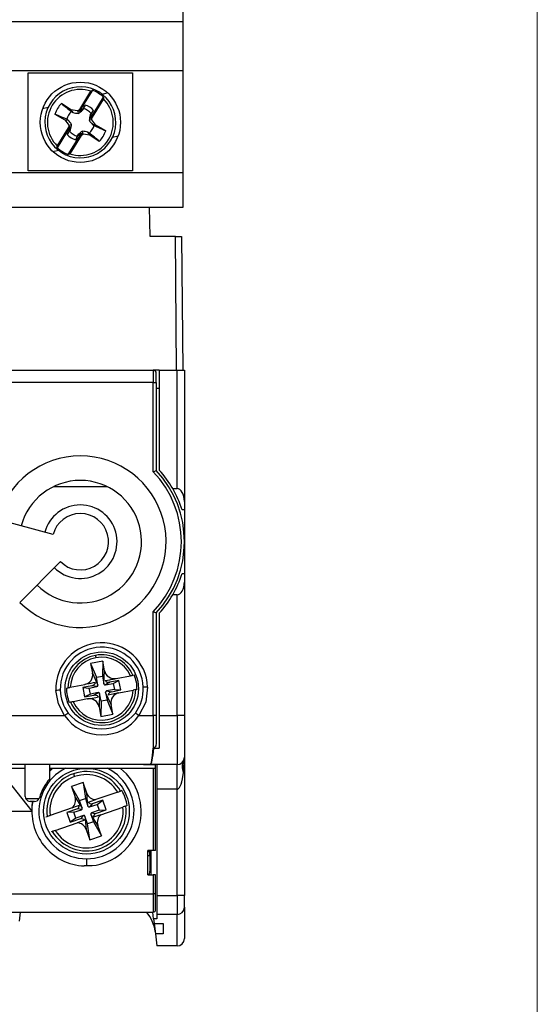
# Model space of a CAD drawing. Header units: millimetres. Extents: x 0 to 432, y 0 to 279.
# Tile 26 of 33: x 411 to 432, y 114 to 155. Entities that reach past the tile are written whole.
import ezdxf

# ---------------------------------------------------------------- set-up
doc = ezdxf.new("R2010")
doc.units = ezdxf.units.MM
doc.linetypes.add('SLD-Solid', pattern=[0])
doc.layers.add('SLD-DEFPOINTS', color=7, linetype='Continuous')

# ---------------------------------------------------------------- blocks, each defined once
blk = doc.blocks.new('Block2')
at = {"color": 7, "linetype": 'SLD-Solid', "lineweight": 18}
blk.add_line((431.8, 279.4), (431.8, 0), dxfattribs=at)

msp = doc.modelspace()

# ---------------------------------------------------------------- linework, layer by layer
at = {"color": 7, "linetype": 'SLD-Solid', "lineweight": 18}
msp.add_line((431.8, 0), (431.8, 279.4), dxfattribs=at)
for p, q in [((417.342, 154.443), (417.342, 158.768)), ((394.942, 154.443), (417.342, 154.443)), ((417.342, 152.443), (417.342, 154.443)), ((394.942, 152.443), (417.342, 152.443)), ((411.017, 148.359), (411.017, 152.359)), ((411.017, 152.359), (415.267, 152.359)), ((415.267, 152.359), (415.267, 148.359)), ((417.342, 148.283), (417.342, 152.443)), ((413.633, 151.643), (413.1, 150.77)), ((413.115, 150.859), (413.57, 151.604)), ((414.262, 151.531), (414.035, 151.476)), ((412.755, 150.839), (412.368, 151.099)), ((413.552, 150.493), (414.086, 151.366)), ((414.082, 151.291), (413.627, 150.546)), ((411.827, 150.944), (411.6, 150.889)), ((413.029, 150.797), (412.755, 150.839)), ((412.755, 150.839), (412.832, 150.732)), ((413.115, 150.859), (413.029, 150.797)), ((413.029, 150.797), (413.056, 150.691)), ((413.242, 150.873), (413.1, 150.77)), ((413.1, 150.77), (413.115, 150.859)), ((413.242, 150.873), (413.236, 150.83)), ((413.333, 151.037), (413.242, 150.873)), ((413.579, 150.667), (413.684, 150.823)), ((412.104, 150.665), (412.511, 150.44)), ((412.511, 150.44), (412.674, 150.215)), ((412.511, 150.44), (412.646, 150.427)), ((413.611, 150.441), (413.5, 150.42)), ((413.579, 150.667), (413.542, 150.643)), ((413.552, 150.493), (413.579, 150.667)), ((413.627, 150.546), (413.552, 150.493)), ((413.611, 150.441), (413.627, 150.546)), ((413.774, 150.216), (413.611, 150.441)), ((412.733, 150.17), (412.199, 149.296)), ((412.202, 149.365), (412.658, 150.111)), ((412.706, 149.996), (412.601, 149.84)), ((412.651, 149.02), (413.185, 149.893)), ((412.674, 150.215), (412.658, 150.111)), ((412.658, 150.111), (412.733, 150.17)), ((412.674, 150.215), (412.785, 150.247)), ((412.733, 150.17), (412.706, 149.996)), ((412.706, 149.996), (412.743, 150.023)), ((413.043, 149.79), (413.185, 149.893)), ((413.185, 149.893), (413.17, 149.798)), ((413.255, 149.86), (413.229, 149.976)), ((413.53, 149.817), (413.452, 149.934)), ((413.774, 150.216), (413.639, 150.239)), ((414.181, 149.991), (413.774, 150.216)), ((413.17, 149.798), (412.714, 149.053)), ((412.952, 149.625), (413.043, 149.79)), ((413.049, 149.836), (413.043, 149.79)), ((413.17, 149.798), (413.255, 149.86)), ((413.255, 149.86), (413.53, 149.817)), ((413.53, 149.817), (413.916, 149.558)), ((414.459, 149.729), (414.686, 149.784)), ((412.02, 149.141), (412.246, 149.195)), ((394.942, 148.283), (417.342, 148.283)), ((415.267, 148.359), (411.017, 148.359)), ((417.342, 146.868), (417.342, 148.283)), ((394.942, 146.868), (417.342, 146.868)), ((415.992, 145.668), (415.971, 146.868)), ((417.025, 145.668), (415.992, 145.668)), ((417.025, 145.668), (417.275, 145.668)), ((417.072, 140.218), (417.025, 145.668)), ((417.275, 145.668), (417.322, 140.218)), ((396.167, 140.218), (416.117, 140.218)), ((416.367, 140.218), (416.117, 140.218)), ((416.117, 140.218), (416.117, 139.718)), ((416.242, 139.718), (416.242, 140.093)), ((416.367, 140.218), (417.092, 140.218)), ((416.367, 140.218), (416.367, 136.137)), ((417.092, 135.384), (417.092, 140.218)), ((417.092, 140.218), (417.392, 140.218)), ((417.392, 140.218), (417.392, 134.864)), ((416.117, 139.718), (396.167, 139.718)), ((416.117, 136.075), (416.117, 139.718)), ((416.117, 139.718), (416.242, 139.718)), ((416.242, 139.718), (416.242, 136.125)), ((416.367, 139.468), (416.242, 139.468)), ((412.053, 135.468), (414.232, 135.468)), ((416.915, 135.384), (417.092, 135.384)), ((417.392, 134.864), (417.392, 134.518)), ((417.392, 134.518), (417.294, 134.518)), ((417.392, 134.518), (417.392, 131.918)), ((412.032, 133.515), (409.762, 134.124)), ((410.667, 130.743), (412.329, 132.405)), ((417.294, 131.918), (417.392, 131.918)), ((417.392, 131.918), (417.392, 131.571)), ((417.392, 131.571), (417.392, 126.118)), ((417.092, 131.052), (416.915, 131.052)), ((417.092, 126.118), (417.092, 131.052)), ((416.117, 126.118), (416.117, 130.36)), ((416.242, 130.31), (416.242, 126.118)), ((416.367, 130.299), (416.367, 126.118)), ((414.054, 128.345), (413.563, 128.251)), ((413.563, 128.251), (413.639, 127.858)), ((413.563, 128.251), (413.8, 127.685)), ((414.054, 128.345), (414.045, 127.732)), ((414.13, 127.952), (414.054, 128.345)), ((413.639, 127.858), (413.861, 127.366)), ((414.107, 127.413), (414.13, 127.952)), ((412.733, 127.275), (413.322, 127.389)), ((413.8, 127.685), (414.045, 127.732)), ((413.861, 127.366), (413.8, 127.685)), ((414.045, 127.732), (414.107, 127.413)), ((414.346, 127.483), (414.165, 127.374)), ((414.165, 127.374), (414.485, 127.435)), ((414.716, 127.554), (414.346, 127.483)), ((414.485, 127.435), (414.716, 127.554)), ((414.485, 127.435), (414.532, 127.19)), ((414.599, 127.636), (415.188, 127.749)), ((414.791, 127.166), (414.716, 127.554)), ((415.289, 127.769), (415.342, 127.779)), ((412.579, 127.246), (412.632, 127.256)), ((413.614, 127.341), (413.243, 127.27)), ((413.243, 127.27), (413.318, 126.881)), ((413.243, 127.27), (413.503, 127.246)), ((413.55, 127), (413.318, 126.881)), ((413.503, 127.246), (413.822, 127.307)), ((413.55, 127), (413.503, 127.246)), ((413.869, 127.062), (413.55, 127)), ((413.822, 127.307), (413.614, 127.341)), ((413.689, 126.953), (413.869, 127.062)), ((413.928, 127.022), (413.904, 126.483)), ((413.989, 126.703), (413.928, 127.022)), ((414.395, 126.578), (414.173, 127.07)), ((414.173, 127.07), (414.235, 126.751)), ((414.532, 127.19), (414.213, 127.128)), ((414.213, 127.128), (414.421, 127.094)), ((414.421, 127.094), (414.791, 127.166)), ((414.532, 127.19), (414.791, 127.166)), ((414.712, 127.046), (415.302, 127.16)), ((415.456, 127.19), (415.402, 127.179)), ((412.746, 126.667), (412.693, 126.657)), ((413.436, 126.8), (412.846, 126.686)), ((413.318, 126.881), (413.689, 126.953)), ((413.989, 126.703), (413.98, 126.09)), ((414.235, 126.751), (413.989, 126.703)), ((414.235, 126.751), (414.471, 126.185)), ((413.904, 126.483), (413.98, 126.09)), ((413.98, 126.09), (414.471, 126.185)), ((414.471, 126.185), (414.395, 126.578)), ((410.284, 126.118), (412.501, 126.118)), ((415.534, 126.118), (416.117, 126.118)), ((416.117, 126.118), (416.117, 124.795)), ((416.242, 126.118), (416.117, 126.118)), ((416.242, 126.118), (416.242, 124.993)), ((416.367, 126.118), (416.367, 124.795)), ((416.367, 126.118), (417.092, 126.118)), ((417.092, 126.118), (417.092, 124.118)), ((417.392, 126.118), (417.092, 126.118)), ((417.392, 126.118), (417.392, 124.418)), ((416.142, 124.799), (416.142, 124.795)), ((416.142, 124.795), (416.367, 124.795)), ((417.356, 123.802), (417.392, 124.418)), ((417.392, 124.418), (417.392, 118.779)), ((410.742, 124.118), (406.792, 124.118)), ((410.892, 123.968), (409.767, 123.968)), ((409.767, 123.968), (411.157, 122.218)), ((410.892, 124.118), (410.742, 124.118)), ((412.042, 124.118), (410.742, 124.118)), ((411.892, 124.118), (410.892, 124.118)), ((410.892, 122.818), (410.892, 124.118)), ((412.042, 124.118), (411.892, 124.118)), ((411.892, 123.541), (411.892, 124.118)), ((416.217, 123.968), (411.892, 123.968)), ((411.892, 123.858), (412.002, 123.968)), ((412.004, 123.968), (411.892, 123.867)), ((415.992, 124.118), (412.042, 124.118)), ((417.092, 124.118), (415.992, 124.118)), ((416.117, 123.968), (416.117, 120.618)), ((416.217, 124.092), (416.217, 124.118)), ((416.217, 123.968), (416.217, 124.092)), ((416.217, 120.618), (416.217, 123.968)), ((416.267, 124.118), (416.267, 123.118)), ((417.092, 123.118), (417.092, 124.118)), ((413.255, 123.387), (412.782, 123.224)), ((413.401, 122.961), (413.255, 123.387)), ((413.255, 123.387), (413.348, 122.731)), ((412.782, 123.224), (412.928, 122.798)), ((413.111, 122.65), (412.782, 123.224)), ((414.667, 123), (413.77, 122.691)), ((414.841, 123.06), (414.787, 123.041)), ((417.092, 123.118), (416.267, 123.118)), ((416.267, 123.118), (416.267, 118.779)), ((417.092, 118.779), (417.092, 123.118)), ((411.449, 122.718), (410.919, 122.718)), ((411.276, 122.618), (411.092, 122.618)), ((412.928, 122.798), (413.217, 122.343)), ((413.111, 122.65), (413.348, 122.731)), ((413.217, 122.343), (413.111, 122.65)), ((413.348, 122.731), (413.454, 122.424)), ((413.454, 122.424), (413.401, 122.961)), ((414.057, 122.668), (413.619, 122.518)), ((413.824, 122.499), (414.057, 122.668)), ((414.193, 122.272), (414.057, 122.668)), ((408.377, 122.218), (411.157, 122.218)), ((412.804, 122.359), (411.906, 122.05)), ((413.029, 122.315), (412.591, 122.164)), ((412.879, 122.173), (412.591, 122.164)), ((412.591, 122.164), (412.728, 121.767)), ((412.879, 122.173), (413.186, 122.279)), ((412.96, 121.937), (412.879, 122.173)), ((413.517, 122.393), (413.824, 122.499)), ((413.906, 122.262), (413.598, 122.157)), ((413.756, 122.121), (414.193, 122.272)), ((413.824, 122.499), (413.906, 122.262)), ((413.906, 122.262), (414.193, 122.272)), ((413.981, 122.077), (414.878, 122.385)), ((415.052, 122.445), (414.999, 122.427)), ((411.732, 121.99), (411.786, 122.009)), ((412.96, 121.937), (412.728, 121.767)), ((412.728, 121.767), (413.165, 121.918)), ((413.268, 122.043), (412.96, 121.937)), ((413.331, 122.012), (413.384, 121.475)), ((413.437, 121.704), (413.331, 122.012)), ((413.673, 121.786), (413.437, 121.704)), ((413.856, 121.637), (413.567, 122.093)), ((413.567, 122.093), (413.673, 121.786)), ((413.673, 121.786), (414.003, 121.212)), ((411.997, 121.394), (411.944, 121.376)), ((412.118, 121.436), (413.015, 121.744)), ((413.384, 121.475), (413.53, 121.049)), ((413.53, 121.049), (413.437, 121.704)), ((414.003, 121.212), (413.856, 121.637)), ((413.53, 121.049), (414.003, 121.212)), ((416.117, 120.618), (415.892, 120.618)), ((415.892, 119.618), (415.892, 120.618)), ((415.892, 120.569), (415.973, 120.569)), ((415.972, 120.618), (415.973, 120.569)), ((415.973, 120.419), (415.973, 120.569)), ((416.017, 120.618), (416.017, 119.618)), ((416.217, 120.618), (416.117, 120.618)), ((413.392, 120.275), (413.392, 119.997)), ((415.892, 120.416), (415.974, 120.416)), ((415.973, 120.419), (415.975, 119.807)), ((413.304, 119.986), (413.304, 119.997)), ((413.304, 119.997), (413.392, 119.997)), ((413.392, 119.997), (413.628, 119.997)), ((415.892, 119.618), (416.117, 119.618)), ((416.117, 119.618), (416.117, 118.847)), ((416.217, 119.618), (416.117, 119.618)), ((416.217, 118.847), (416.217, 119.618)), ((396.167, 118.847), (416.117, 118.847)), ((416.117, 118.847), (416.117, 118.097)), ((416.217, 118.847), (416.117, 118.847)), ((416.217, 118.197), (416.217, 118.847)), ((416.267, 118.779), (417.092, 118.779)), ((416.267, 118.779), (416.267, 118.006)), ((417.392, 118.779), (417.092, 118.779)), ((417.092, 118.779), (417.092, 118.006)), ((417.392, 118.296), (417.392, 118.779)), ((417.392, 118.296), (417.392, 117.018)), ((396.167, 118.097), (416.117, 118.097)), ((410.69, 118.097), (410.644, 117.731)), ((416.128, 117.83), (416.095, 118.097)), ((416.128, 117.83), (416.153, 117.629)), ((416.267, 117.83), (416.128, 117.83)), ((417.092, 118.006), (416.267, 118.006)), ((416.267, 118.006), (416.267, 117.83)), ((417.092, 116.718), (417.092, 118.006)), ((416.153, 117.629), (416.517, 117.629)), ((416.153, 117.629), (416.205, 117.215)), ((416.517, 117.629), (416.517, 117.215)), ((416.517, 117.215), (416.205, 117.215)), ((416.205, 117.215), (416.267, 116.718)), ((417.092, 116.718), (416.267, 116.718))]:
    msp.add_line(p, q)
at = {"flags": 128}
for points in [[(416.117, 130.36), (416.147, 130.349), (416.171, 130.339), (416.204, 130.326), (416.221, 130.319), (416.233, 130.315), (416.24, 130.312), (416.242, 130.31)], [(413.755, 128.578), (413.757, 128.567), (413.762, 128.54), (413.768, 128.511), (413.774, 128.48)], [(413.763, 127.474), (413.659, 127.454), (413.57, 127.437), (413.496, 127.423), (413.438, 127.412), (413.368, 127.398), (413.338, 127.392), (413.322, 127.389)], [(414.158, 127.55), (414.257, 127.57), (414.348, 127.587), (414.422, 127.601), (414.481, 127.613), (414.551, 127.626), (414.581, 127.632), (414.599, 127.636)], [(415.188, 127.749), (415.222, 127.756), (415.253, 127.762), (415.275, 127.766), (415.287, 127.768), (415.289, 127.769)], [(412.324, 127.156), (412.293, 127.155), (412.25, 127.153), (412.199, 127.151), (412.145, 127.15)], [(412.501, 126.118), (412.246, 126.607), (412.145, 127.15)], [(412.632, 127.256), (412.641, 127.258), (412.659, 127.261), (412.685, 127.266), (412.717, 127.272), (412.733, 127.275)], [(414.712, 127.046), (414.683, 127.041), (414.639, 127.032), (414.524, 127.01), (414.272, 126.961)], [(415.402, 127.179), (415.394, 127.178), (415.376, 127.174), (415.349, 127.169), (415.317, 127.163), (415.302, 127.16)], [(415.89, 127.286), (415.81, 126.672), (415.534, 126.118)], [(415.89, 127.286), (415.836, 127.284), (415.785, 127.282), (415.741, 127.281), (415.711, 127.28)], [(412.846, 126.686), (412.812, 126.68), (412.782, 126.674), (412.76, 126.67), (412.748, 126.667), (412.746, 126.667)], [(413.436, 126.8), (413.465, 126.806), (413.508, 126.814), (413.623, 126.836), (413.772, 126.865), (413.877, 126.885)], [(412.645, 126.223), (412.622, 126.206), (412.588, 126.181), (412.546, 126.151), (412.501, 126.118)], [(415.534, 126.118), (415.489, 126.151), (415.447, 126.181), (415.413, 126.206), (415.389, 126.223)], [(416.242, 124.993), (416.224, 124.887), (416.199, 124.841), (416.169, 124.812), (416.141, 124.798), (416.117, 124.795)], [(417.092, 123.118), (417.117, 123.122), (417.141, 123.135), (417.188, 123.186), (417.254, 123.322), (417.285, 123.423), (417.315, 123.546), (417.356, 123.802)], [(412.865, 123.75), (412.87, 123.736), (412.881, 123.703), (412.893, 123.668), (412.906, 123.632)], [(414.667, 123), (414.708, 123.014), (414.744, 123.026), (414.771, 123.036), (414.785, 123.041), (414.787, 123.041)], [(411.157, 122.218), (411.188, 122.587), (411.196, 122.618)], [(413.468, 122.587), (413.547, 122.615), (413.77, 122.691)], [(412.804, 122.359), (412.941, 122.406), (413.106, 122.463)], [(413.186, 122.279), (413.187, 122.279), (413.187, 122.279), (413.187, 122.28), (413.187, 122.28), (413.187, 122.28), (413.181, 122.283), (413.111, 122.298), (413.029, 122.315)], [(413.619, 122.518), (413.565, 122.454), (413.538, 122.422), (413.519, 122.399), (413.516, 122.394), (413.516, 122.393), (413.516, 122.393), (413.516, 122.393), (413.517, 122.393), (413.517, 122.393), (413.517, 122.393)], [(414.999, 122.427), (414.989, 122.423), (414.967, 122.416), (414.935, 122.405), (414.897, 122.392), (414.878, 122.385)], [(411.786, 122.009), (411.796, 122.012), (411.818, 122.02), (411.849, 122.031), (411.888, 122.044), (411.906, 122.05)], [(413.317, 121.848), (413.237, 121.821), (413.015, 121.744)], [(413.165, 121.918), (413.22, 121.982), (413.247, 122.013), (413.266, 122.036), (413.269, 122.042), (413.269, 122.043), (413.269, 122.043), (413.268, 122.043), (413.268, 122.043), (413.268, 122.043), (413.268, 122.043)], [(413.598, 122.157), (413.598, 122.156), (413.598, 122.156), (413.597, 122.156), (413.597, 122.156), (413.597, 122.155), (413.604, 122.153), (413.673, 122.138), (413.756, 122.121)], [(413.981, 122.077), (413.843, 122.029), (413.679, 121.973)], [(412.118, 121.436), (412.077, 121.422), (412.041, 121.409), (412.014, 121.4), (411.999, 121.395), (411.997, 121.394)], [(415.975, 119.807), (415.953, 119.66), (415.934, 119.618)]]:
    msp.add_lwpolyline(points, dxfattribs=at)
for centre, radius in [((413.142, 150.334), 1.639), ((414.017, 127.218), 1.5), ((413.392, 122.218), 1.75)]:
    msp.add_circle(centre, radius)
for centre, radius, start, end in [((413.142, 150.334), 1.449, 103.5648, 283.5659), ((413.142, 150.328), 1.346, 71.447, 225.6827), ((413.142, 150.334), 1.449, 283.5648, 103.5659), ((413.142, 150.331), 1.4, 47.6563, 69.4747), ((413.142, 150.328), 1.092, 135.118, 162.0116), ((413.142, 150.328), 1.346, 251.4469, 45.6827), ((413.142, 150.333), 0.572, 129.8123, 167.3174), ((413.142, 150.333), 0.573, 39.8132, 77.3177), ((413.142, 150.331), 0.731, 42.2491, 74.8818), ((413.142, 150.333), 0.573, 219.8134, 257.3175), ((413.142, 150.333), 0.573, 309.8129, 347.3168), ((413.142, 150.328), 1.092, 315.1179, 342.0118), ((413.142, 150.331), 0.731, 222.2495, 254.8819), ((413.142, 150.331), 1.4, 227.6568, 249.4744), ((416.117, 140.093), 0.125, 0, 90), ((413.142, 133.218), 3.5, 225, 165), ((412.721, 144.769), 9.333, 291.338, 292.1641), ((413.142, 133.218), 4.125, 316.1547, 43.8453), ((413.142, 133.218), 4.25, 316.8371, 43.1629), ((413.142, 133.218), 4.35, 29.8636, 42.151), ((413.142, 133.218), 2.5, 225, 165), ((413.142, 133.218), 4.35, 17.3886, 29.8636), ((413.142, 133.218), 1.5, 225, 165), ((413.142, 133.218), 1.15, 225, 165), ((413.142, 133.218), 4.35, 330.1364, 342.6114), ((413.142, 133.218), 4.35, 317.849, 330.1364), ((414.017, 127.218), 1.874, 2.0886, 182.0886), ((414.017, 127.218), 1.695, 2.0886, 182.0886), ((414.017, 127.218), 1.386, 23.4256, 100.9204), ((414.017, 127.218), 1.386, 100.9204, 178.4152), ((414.017, 127.218), 1.286, 100.9202, 177.429), ((414.017, 127.218), 1.286, 24.4118, 100.9206), ((413.246, 127.782), 0.4, 280.92, 10.9207), ((414.523, 128.028), 0.4, 190.9202, 280.9207), ((413.577, 127.534), 0.196, 280.9246, 342.3175), ((414.156, 127.423), 0.05, 190.9195, 280.9218), ((414.309, 127.675), 0.196, 219.5229, 280.92), ((414.017, 127.218), 1.439, 358.8852, 22.9556), ((414.017, 127.218), 1.695, 182.0886, 215.9517), ((414.017, 127.218), 1.439, 178.8852, 202.9556), ((414.017, 127.218), 1.386, 203.4256, 358.4152), ((414.017, 127.218), 1.286, 204.4119, 357.4289), ((413.812, 127.356), 0.05, 280.9237, 10.9171), ((413.879, 127.013), 0.05, 10.9194, 100.9219), ((414.222, 127.079), 0.05, 100.9213, 190.9182), ((414.458, 126.902), 0.196, 100.9206, 162.3181), ((414.788, 126.654), 0.4, 100.9202, 190.9205), ((414.017, 127.218), 1.695, 324.0483, 2.0886), ((413.512, 126.407), 0.4, 10.9214, 100.9206), ((413.726, 126.761), 0.196, 39.5191, 100.9238), ((414.017, 127.373), 1.79, 219.984, 320.016), ((414.017, 127.185), 1.854, 215.1259, 324.8741), ((417.092, 124.418), 0.3, 270, 360), ((417.849, 124.039), 0.547, 154.3136, 205.6864), ((413.392, 122.218), 1.943, 115.7309, 270), ((413.392, 122.218), 1.62, 30.5564, 108.9834), ((413.392, 122.218), 1.943, 270, 64.2691), ((413.392, 122.218), 2.234, 276.0467, 51.5774), ((413.392, 122.218), 2, 138.5904, 164.1734), ((413.392, 122.218), 1.62, 108.9834, 187.4103), ((413.392, 122.218), 1.495, 108.9833, 186.4317), ((413.392, 122.218), 1.495, 31.5351, 108.9834), ((413.392, 122.218), 1.676, 7.7996, 30.1671), ((411.092, 122.818), 0.2, 180, 210), ((411.092, 122.818), 0.2, 210, 270), ((413.388, 122.211), 2.227, 169.4772, 267.8323), ((411.276, 122.818), 0.2, 270, 330), ((411.276, 122.818), 0.2, 330, 344.1734), ((412.55, 122.668), 0.4, 309.3475, 18.9834), ((413.779, 123.091), 0.4, 198.9833, 268.6199), ((413.619, 122.716), 0.198, 220.3322, 270.177), ((413.392, 122.218), 1.62, 210.5564, 7.4103), ((413.392, 122.218), 1.495, 211.5351, 6.4316), ((412.908, 122.471), 0.198, 307.7942, 357.6306), ((413.17, 122.326), 0.05, 288.9823, 18.9825), ((413.501, 122.44), 0.05, 198.9796, 288.9861), ((413.166, 121.72), 0.198, 40.3322, 90.177), ((413.284, 121.995), 0.05, 18.9906, 108.9751), ((413.615, 122.109), 0.05, 108.9855, 198.9819), ((413.877, 121.965), 0.198, 127.7915, 177.6333), ((414.235, 121.767), 0.4, 129.3474, 198.9834), ((413.005, 121.344), 0.4, 18.985, 88.6185), ((416.117, 118.197), 0.1, 269.9997, 359.9993), ((417.097, 118.301), 0.295, 269.0239, 358.9896), ((414.706, 117.118), 1.5, 7.125, 40.7285), ((417.092, 117.018), 0.3, 270, 360)]:
    msp.add_arc(centre, radius, start, end)
for centre, major_axis, ratio, start_param, end_param in [((417.092, 134.864), (0, 0.52), 0.57735, 4.712389, 6.283185), ((417.092, 131.571), (0, 0.52), 0.57735, 3.141593, 4.712389), ((415.992, 126.118), (0, 2), 0.1, 3.141593, 3.989655), ((415.992, 126.118), (0, 2), 0.083333, 3.141593, 3.989655), ((415.717, 124.092), (0.5, 0), 0.051724, 0, 1.570796)]:
    msp.add_ellipse(centre, major_axis=major_axis, ratio=ratio, start_param=start_param, end_param=end_param)
for points, knots in [([(412.802, 151.743), (412.802, 151.744), (412.802, 151.745), (412.804, 151.737), (412.805, 151.734)], [0, 0, 0, 0, 0.666886, 1, 1, 1, 1]), ([(412.584, 150.459), (412.466, 150.51), (412.349, 150.56), (412.232, 150.61), (412.189, 150.629), (412.146, 150.647), (412.104, 150.665)], [0, 0, 0, 0, 0.001526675, 0.001526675, 0.001526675, 0.00208361, 0.00208361, 0.00208361, 0.00208361]), ([(413.701, 150.207), (413.819, 150.154), (413.936, 150.101), (414.053, 150.048), (414.096, 150.029), (414.138, 150.01), (414.181, 149.991)], [0, 0, 0, 0, 0.001526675, 0.001526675, 0.001526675, 0.00208361, 0.00208361, 0.00208361, 0.00208361]), ([(413.48, 148.935), (413.48, 148.933), (413.483, 148.924), (413.483, 148.925), (413.482, 148.925)], [0, 0, 0, 0, 0.198483, 1, 1, 1, 1])]:
    msp.add_open_spline(points, degree=3, knots=knots)
for points in [[(413.57, 151.604), (413.592, 151.617), (413.612, 151.63), (413.633, 151.643)], [(412.368, 151.099), (412.504, 150.99), (412.639, 150.882), (412.776, 150.773)], [(414.086, 151.366), (414.085, 151.341), (414.084, 151.316), (414.082, 151.291)], [(412.776, 150.773), (412.795, 150.759), (412.814, 150.746), (412.832, 150.732)], [(412.832, 150.732), (412.905, 150.718), (412.979, 150.704), (413.056, 150.691)], [(413.056, 150.691), (413.118, 150.738), (413.178, 150.784), (413.236, 150.83)], [(413.236, 150.83), (413.247, 150.85), (413.257, 150.871), (413.268, 150.891)], [(413.268, 150.891), (413.29, 150.94), (413.311, 150.989), (413.333, 151.037)], [(413.582, 150.699), (413.569, 150.681), (413.555, 150.662), (413.542, 150.643)], [(413.684, 150.823), (413.65, 150.782), (413.616, 150.741), (413.582, 150.699)], [(412.646, 150.427), (412.625, 150.437), (412.604, 150.448), (412.584, 150.459)], [(412.785, 150.247), (412.738, 150.31), (412.692, 150.369), (412.646, 150.427)], [(413.542, 150.643), (413.527, 150.57), (413.513, 150.497), (413.5, 150.42)], [(413.5, 150.42), (413.547, 150.357), (413.593, 150.298), (413.639, 150.239)], [(412.601, 149.84), (412.635, 149.882), (412.669, 149.924), (412.703, 149.966)], [(412.703, 149.966), (412.716, 149.985), (412.729, 150.004), (412.743, 150.023)], [(412.743, 150.023), (412.757, 150.096), (412.771, 150.17), (412.785, 150.247)], [(413.229, 149.976), (413.166, 149.929), (413.107, 149.882), (413.049, 149.836)], [(413.452, 149.934), (413.379, 149.948), (413.306, 149.962), (413.229, 149.976)], [(413.509, 149.893), (413.49, 149.907), (413.471, 149.92), (413.452, 149.934)], [(413.916, 149.558), (413.781, 149.669), (413.646, 149.781), (413.509, 149.893)], [(413.639, 150.239), (413.66, 150.229), (413.68, 150.218), (413.701, 150.207)], [(413.017, 149.774), (412.995, 149.725), (412.973, 149.675), (412.952, 149.625)], [(413.049, 149.836), (413.038, 149.816), (413.027, 149.795), (413.017, 149.774)], [(412.199, 149.296), (412.2, 149.319), (412.201, 149.342), (412.202, 149.365)], [(412.714, 149.053), (412.693, 149.041), (412.672, 149.031), (412.651, 149.02)]]:
    msp.add_open_spline(points, degree=3)

# ---------------------------------------------------------------- block references
at = {"layer": 'SLD-DEFPOINTS'}
msp.add_blockref('Block2', (0, 0), dxfattribs=at)

doc.saveas('drawing.dxf')
